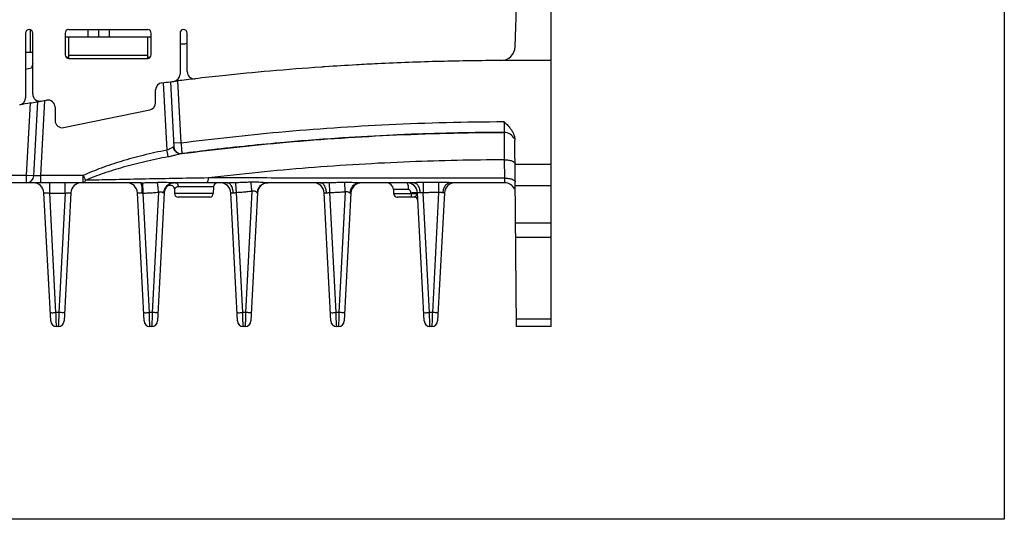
# Model space of a CAD drawing. Extents: x -1 to 1437, y 34 to 468.
# Tile 15 of 34: x 806 to 945, y 35 to 105. Entities that reach past the tile are written whole.
import ezdxf

# ---------------------------------------------------------------- set-up
doc = ezdxf.new("R2010")
doc.units = 0
doc.header["$LTSCALE"] = 23.1
doc.header["$MEASUREMENT"] = 0
doc.layers.get('0').update_dxf_attribs({"linetype": 'CONTINUOUS'})

msp = doc.modelspace()

# ---------------------------------------------------------------- linework, layer by layer
at = {"color": 7}
for p, q in [((944.9120789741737, 443.3330282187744), (944.9120789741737, 35.06374643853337)), ((944.9120789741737, 35.06374643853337), (471.8265936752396, 35.06374643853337))]:
    msp.add_line(p, q, dxfattribs=at)
at = {"color": 7, "linetype": 'Continuous'}
for p, q in [((875.956830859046, 101.6486317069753), (877.2688569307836, 139.2201426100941)), ((881.0331517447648, 62.23480686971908), (881.0331517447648, 140.1973068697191)), ((806.9342302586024, 103.544806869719), (806.9342302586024, 94.44285173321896)), ((807.606651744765, 100.811056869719), (807.606651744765, 104.012590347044)), ((807.9467302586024, 94.982627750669), (807.9467302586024, 103.544806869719)), ((812.5029802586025, 103.544806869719), (812.5029802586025, 100.507306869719)), ((812.5029802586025, 103.038556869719), (824.6529802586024, 103.038556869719)), ((813.0092302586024, 104.051056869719), (824.1467302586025, 104.051056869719)), ((813.0092302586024, 100.0010568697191), (813.0092302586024, 103.038556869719)), ((815.7775267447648, 103.038556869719), (815.7775267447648, 104.051056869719)), ((817.2456517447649, 103.038556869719), (817.2456517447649, 104.051056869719)), ((818.7644017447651, 103.038556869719), (818.7644017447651, 104.051056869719)), ((824.1467302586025, 100.0010568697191), (824.1467302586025, 103.038556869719)), ((824.6529802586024, 100.507306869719), (824.6529802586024, 103.544806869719)), ((828.7029802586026, 103.544806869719), (828.7029802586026, 97.76595593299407)), ((829.7154802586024, 98.12974404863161), (829.7154802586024, 103.544806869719)), ((807.9467302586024, 100.811056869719), (806.9342302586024, 100.811056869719)), ((813.0092302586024, 100.1039052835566), (812.719239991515, 100.1039052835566)), ((824.1467302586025, 100.4060568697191), (813.0092302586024, 100.4060568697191)), ((813.0092302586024, 100.0010568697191), (824.1467302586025, 100.0010568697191)), ((824.4365369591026, 100.1039052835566), (824.1467302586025, 100.1039052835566)), ((807.9467302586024, 99.25985542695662), (807.7771245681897, 98.62687837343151)), ((881.0331517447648, 99.69707509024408), (874.0389819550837, 99.69707509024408)), ((826.3515234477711, 96.56155576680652), (826.8490534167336, 87.06811842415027)), ((827.3570119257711, 96.7041862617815), (827.8374702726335, 87.53649487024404)), ((828.3643742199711, 96.82873277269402), (828.82201059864, 88.09651132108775)), ((825.2604802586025, 93.7390205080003), (825.2604802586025, 95.54640880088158)), ((807.080415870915, 83.49730686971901), (807.6160960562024, 93.71869370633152)), ((808.0915282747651, 83.44431671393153), (808.6394420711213, 93.89913475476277)), ((809.1063427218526, 83.4796363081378), (809.6617016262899, 94.0765154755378)), ((811.0854802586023, 93.11990145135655), (811.0854802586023, 91.24030815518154)), ((812.30193784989, 90.24856345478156), (824.4519378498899, 92.74727580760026)), ((828.82201059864, 88.09651132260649), (827.8108981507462, 88.04352116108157)), ((876.1473708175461, 62.23480686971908), (875.9184005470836, 88.47220109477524)), ((828.9783370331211, 86.58533096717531), (828.9783412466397, 86.58524061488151)), ((874.4200058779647, 85.70488092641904), (874.4425825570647, 83.12914382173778)), ((875.9476782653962, 85.11730686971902), (881.0331517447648, 85.11730686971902)), ((807.080415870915, 83.49730686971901), (741.7968827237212, 83.49730686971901)), ((807.080415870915, 82.48480686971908), (807.080415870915, 83.49730686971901)), ((808.0915282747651, 83.44431671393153), (807.080415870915, 83.49730686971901)), ((815.0544130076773, 83.4796363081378), (809.1063427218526, 83.4796363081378)), ((809.1063427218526, 82.48480686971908), (809.1063427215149, 83.4796363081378)), ((815.0536156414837, 82.48480686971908), (815.0536156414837, 83.4796363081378)), ((823.1697505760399, 82.48480686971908), (741.7968827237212, 82.48480686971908)), ((810.3377158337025, 81.01906048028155), (810.3377158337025, 82.48480686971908)), ((812.5098376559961, 81.01906048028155), (812.5098376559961, 82.48480686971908)), ((823.5000437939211, 81.02234333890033), (823.475314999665, 82.48612450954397)), ((835.3425204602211, 82.48480686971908), (827.8492238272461, 82.48480686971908)), ((833.425177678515, 81.89850632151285), (828.4793215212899, 81.89850831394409)), ((833.4251776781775, 81.89850631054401), (833.3919987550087, 80.94838626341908)), ((848.4607457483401, 82.48480686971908), (841.0623709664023, 82.48480686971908)), ((849.820834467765, 81.10266192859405), (849.763491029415, 82.51824740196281)), ((861.694422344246, 82.48480686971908), (854.0500021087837, 82.48480686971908)), ((862.9638114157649, 82.50379380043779), (862.9851995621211, 81.06707333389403)), ((865.1411662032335, 82.517334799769), (865.1640991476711, 81.10037458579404)), ((874.4650980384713, 82.48480686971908), (866.8513481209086, 82.48480686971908)), ((875.9741861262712, 82.07980686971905), (881.0331517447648, 82.07980686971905)), ((810.4722981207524, 63.0024147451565), (809.5266978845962, 81.04554210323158)), ((811.2197348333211, 64.18913538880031), (810.3377158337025, 81.01906048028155)), ((810.3377158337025, 81.01906048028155), (812.5098376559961, 81.01906048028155)), ((812.5098376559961, 81.01906048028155), (811.6278186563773, 64.18913538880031)), ((813.3208556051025, 81.04554210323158), (812.3752553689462, 63.0024147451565)), ((823.6347981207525, 63.0024147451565), (822.6891978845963, 81.04554210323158)), ((824.382234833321, 64.18913538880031), (823.5000437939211, 81.02234319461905)), ((825.67932284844, 81.15234589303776), (824.7903186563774, 64.18913538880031)), ((826.4833556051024, 81.04554210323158), (825.5377553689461, 63.0024147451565)), ((827.90855038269, 81.5785084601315), (827.9305547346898, 80.94838626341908)), ((833.3919987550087, 80.94838626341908), (827.9305547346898, 80.94838626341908)), ((836.7972981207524, 63.0024147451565), (835.8516978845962, 81.04554210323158)), ((837.5447348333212, 64.18913538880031), (836.6575754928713, 81.11714402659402)), ((838.8500478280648, 81.30928785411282), (837.9528186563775, 64.18913538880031)), ((839.6458556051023, 81.04554210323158), (838.700255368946, 63.0024147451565)), ((849.9597981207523, 63.0024147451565), (849.0141978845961, 81.04554210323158)), ((850.7072348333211, 64.18913538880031), (849.820834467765, 81.10266192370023)), ((852.007236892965, 81.20794917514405), (851.1153186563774, 64.18913538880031)), ((852.8083556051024, 81.04554210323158), (851.8627553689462, 63.0024147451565)), ((860.8973903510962, 81.50764261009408), (858.7922750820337, 81.50764234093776)), ((858.7922750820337, 81.50764234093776), (858.8118046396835, 80.94838898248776)), ((858.8118046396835, 80.94838898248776), (861.2705385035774, 80.94838906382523)), ((861.2705385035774, 80.94838906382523), (861.2674230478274, 81.02788768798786)), ((863.1222981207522, 63.0024147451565), (862.176697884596, 81.04554210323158)), ((863.8697348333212, 64.18913538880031), (862.9851995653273, 81.06707374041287)), ((865.1640991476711, 81.10037458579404), (864.2778186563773, 64.18913538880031)), ((865.9708556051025, 81.04554210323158), (865.0252553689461, 63.0024147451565)), ((832.863412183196, 80.45980686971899), (828.436496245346, 80.45980686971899)), ((832.886003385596, 80.45980686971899), (832.863412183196, 80.45980686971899)), ((859.3177465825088, 80.45980686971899), (859.3473977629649, 80.45980686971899)), ((861.7269464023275, 80.45980686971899), (859.3473977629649, 80.45980686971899)), ((876.0201330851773, 76.81480686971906), (881.0331517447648, 76.81480686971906)), ((876.03780499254, 74.78980686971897), (881.0331517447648, 74.78980686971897)), ((811.6278186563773, 64.18913538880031), (811.2197348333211, 64.18913538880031)), ((824.7903186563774, 64.18913538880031), (824.382234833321, 64.18913538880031)), ((837.9528186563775, 64.18913538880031), (837.5447348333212, 64.18913538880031)), ((851.1153186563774, 64.18913538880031), (850.7072348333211, 64.18913538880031)), ((864.2778186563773, 64.18913538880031), (863.8697348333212, 64.18913538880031)), ((881.0331517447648, 63.24730686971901), (876.1385348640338, 63.24730686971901)), ((811.5663654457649, 62.23480686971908), (811.2811880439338, 62.23480686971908)), ((824.7288654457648, 62.23480686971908), (824.4436880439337, 62.23480686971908)), ((837.8913654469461, 62.23480686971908), (837.6061880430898, 62.23480686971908)), ((851.053865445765, 62.23480686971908), (850.7686880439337, 62.23480686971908)), ((864.216365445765, 62.23480686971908), (863.9311880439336, 62.23480686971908)), ((881.0331517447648, 62.23480686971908), (876.1473708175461, 62.23480686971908))]:
    msp.add_line(p, q, dxfattribs=at)
for centre, radius, start, end in [((807.4404802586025, 103.544806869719), 0.50625, 0, 180), ((813.0092302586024, 103.544806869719), 0.50625, 90, 180), ((824.1467302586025, 103.544806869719), 0.50625, 0, 90), ((829.2092302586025, 103.544806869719), 0.50625, 0, 180), ((873.9330644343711, 101.719303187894), 2.025, 270.2247683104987, 357.9999999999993), ((813.0092302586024, 100.507306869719), 0.50625, 180, 270), ((824.1467302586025, 100.507306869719), 0.50625, 270, 0), ((827.6904802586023, 97.76595593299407), 1.0125, 277.0548859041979, 0), ((830.7279802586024, 98.12974404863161), 1.0125, 180, 276.6041335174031), ((826.2729802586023, 95.54640880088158), 1.0125, 97.30365000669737, 180), ((805.9217302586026, 94.44285173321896), 1.0125, 280.3038814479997, 0), ((808.9592302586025, 94.982627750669), 1.0125, 180, 279.8491127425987), ((810.0729802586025, 93.11990145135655), 1.0125, 0, 99.73369932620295), ((824.2479802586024, 93.7390205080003), 1.0125, 281.6211553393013, 0), ((812.0979802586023, 91.24030815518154), 1.0125, 180, 281.6211553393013), ((874.4032596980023, 88.05200652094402), 1.51875, 22.91690434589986, 90.16750636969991), ((828.8486139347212, 87.58939684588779), 1.0125133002, 183.0002034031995, 277.3612897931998), ((807.080415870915, 83.49730686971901), 1.0125, 270, 357.0000000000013), ((808.0100454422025, 80.96605686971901), 1.5187394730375, 3.000031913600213, 90.00060977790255), ((814.8375242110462, 80.96605686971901), 1.51875, 90, 177.0000000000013), ((821.1725454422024, 80.96605686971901), 1.5187394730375, 3.000031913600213, 90.00060977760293), ((828.0000242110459, 80.96605686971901), 1.51875, 90, 177.0000000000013), ((834.0323076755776, 81.87730686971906), 0.6074999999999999, 90, 178.0001890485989), ((834.3350454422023, 80.96605686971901), 1.5187394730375, 3.000031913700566, 90.00060977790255), ((841.162524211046, 80.96605686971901), 1.51875, 90, 177.0000000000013), ((847.4975454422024, 80.96605686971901), 1.5187394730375, 3.000031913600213, 90.00060977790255), ((854.3250242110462, 80.96605686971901), 1.51875, 90, 177.0000000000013), ((857.780391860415, 81.47230686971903), 1.0125, 1.999984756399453, 89.99955983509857), ((860.6600292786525, 80.96605686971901), 1.51875, 2.999999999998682, 90), ((867.4875089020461, 80.96605686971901), 1.518740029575, 89.99942245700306, 176.9999697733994), ((874.4650978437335, 80.96605686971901), 1.51875, 22.87499862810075, 89.99999048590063), ((828.436496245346, 80.96605686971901), 0.50625, 182.0003098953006, 270), ((832.8860572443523, 80.96605686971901), 0.50625, 270, 357.9996901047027), ((859.3177462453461, 80.96605686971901), 0.50625, 182.0000019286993, 270), ((861.7269798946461, 79.95359046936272), 0.50625, 2.999996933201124, 90.00379080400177), ((811.2811880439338, 63.04480686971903), 0.8099999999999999, 182.9999999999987, 270), ((811.5663654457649, 63.04480686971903), 0.8099999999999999, 270, 357.0000000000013), ((824.4436880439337, 63.04480686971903), 0.8099999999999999, 182.9999999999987, 270), ((824.7288654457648, 63.04480686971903), 0.8099999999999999, 270, 357.0000000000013), ((837.6061880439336, 63.04480686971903), 0.8099999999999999, 182.9999999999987, 270), ((837.89136547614, 63.04480744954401), 0.8099999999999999, 269.9999978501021, 356.9999589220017), ((850.7686880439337, 63.04480686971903), 0.8099999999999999, 182.9999999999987, 270), ((851.053865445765, 63.04480686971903), 0.8099999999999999, 270, 357.0000000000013), ((863.9311880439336, 63.04480686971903), 0.8099999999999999, 182.9999999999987, 270), ((864.216365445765, 63.04480686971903), 0.8099999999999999, 270, 357.0000000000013)]:
    msp.add_arc(centre, radius, start, end, dxfattribs=at)
for points, start_tangent, end_tangent in [([(829.2021212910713, 101.9966536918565), (828.7013709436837, 101.999351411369)], (-0.9929690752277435, -0.1183740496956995), (-0.9917141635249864, 0.1284640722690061)), ([(829.7145954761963, 102.057405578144), (829.2021212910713, 101.9966536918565)], (-0.9931236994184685, -0.1170697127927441), (-0.992969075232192, -0.1183740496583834)), ([(807.77712456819, 98.62687837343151), (806.9334624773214, 98.42644269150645)], (-0.9739702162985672, -0.2266760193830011), (-0.9718367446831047, -0.2356551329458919)), ([(849.1281309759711, 98.80295962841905), (848.6306109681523, 98.76880591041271), (841.4306500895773, 98.20251706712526), (834.6854516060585, 97.54927001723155), (830.8429274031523, 97.12378893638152)], (-0.997695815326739, -0.06784585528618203), (-0.9933640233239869, -0.1150126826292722)), ([(853.5728333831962, 99.07960511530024), (849.1281309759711, 98.80295962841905)], (-0.9984085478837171, -0.0563947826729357), (-0.9976958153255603, -0.06784585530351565)), ([(873.9410083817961, 99.69431876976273), (865.3958258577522, 99.56674685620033), (856.5347930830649, 99.2355587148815), (853.5728333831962, 99.07960511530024)], (-0.9999923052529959, -0.003922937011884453), (-0.9984085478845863, -0.05639478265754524)), ([(826.1442633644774, 96.55069372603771), (827.3570119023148, 96.70418625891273)], (0.9918863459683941, 0.1271277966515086), (0.9922821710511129, 0.1240003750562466)), ([(827.3570119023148, 96.70418625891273), (827.8148355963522, 96.761121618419)], (0.9922821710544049, 0.1240003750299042), (0.9924289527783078, 0.1228200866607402)), ([(828.0533368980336, 96.79056283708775), (828.1429124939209, 96.80158153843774), (828.3643742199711, 96.82873277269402)], (0.9925048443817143, 0.1222052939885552), (0.992603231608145, 0.1214035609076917)), ([(830.8429274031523, 97.12378893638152), (828.3643742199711, 96.82873277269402)], (-0.9933640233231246, -0.1150126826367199), (-0.9926032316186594, -0.1214035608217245)), ([(807.6160960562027, 93.71869370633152), (806.10283426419, 93.44668026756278)], (-0.9845745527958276, -0.1749655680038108), (-0.9838729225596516, -0.1788688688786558)), ([(807.6160960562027, 93.71869370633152), (808.4934726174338, 93.8735696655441), (808.6394420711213, 93.89913475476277)], (0.9845745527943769, 0.1749655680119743), (0.9850399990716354, 0.1723258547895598)), ([(808.6394420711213, 93.89913475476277), (808.6956656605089, 93.90896641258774), (808.8596629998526, 93.93759542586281), (809.1093925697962, 93.98105132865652)], (0.9850399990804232, 0.1723258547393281), (0.9852513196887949, 0.1711135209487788)), ([(809.1324225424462, 93.98505034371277), (809.5170816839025, 94.05163260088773), (809.9017977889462, 94.11782570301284)], (0.985261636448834, 0.1710541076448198), (0.9856041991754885, 0.16906910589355)), ([(828.8220105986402, 88.09651132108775), (842.6498367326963, 89.61339196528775), (858.1456753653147, 90.68027175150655), (874.3767529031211, 91.08944340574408)], (0.9917680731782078, 0.128047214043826), (0.9999955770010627, 0.002974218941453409)), ([(874.3767529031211, 91.08944340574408), (874.8043521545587, 90.66081164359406), (875.1840866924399, 90.23422125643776), (875.4971038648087, 89.797998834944), (875.7287939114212, 89.35165523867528), (875.869854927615, 88.90454184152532), (875.9184023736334, 88.47199178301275)], (0.7133079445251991, -0.7008507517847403), (0.008758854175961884, -0.9999616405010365)), ([(874.3767525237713, 91.08944340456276), (874.3801535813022, 90.85470885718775), (874.3837729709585, 90.60510711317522), (874.3874231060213, 90.35365051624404), (874.390848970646, 90.11793687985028), (874.3938071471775, 89.91464889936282), (874.3961221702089, 89.75566084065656), (874.3977040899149, 89.64705354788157), (874.3985638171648, 89.5880523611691), (874.3988178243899, 89.57075198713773)], (0.01447590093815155, -0.9998952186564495), (0.0147230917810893, -0.9998916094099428)), ([(828.9783370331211, 86.58533096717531), (842.7619178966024, 88.09856752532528), (858.2156007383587, 89.16312804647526), (874.398819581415, 89.57075003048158)], (0.991754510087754, 0.1281522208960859), (0.9999957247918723, 0.002924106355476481)), ([(858.6922365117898, 89.18480978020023), (851.6219011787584, 88.78881837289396)], (-0.9989329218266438, -0.04618460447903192), (-0.9978428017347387, -0.06564863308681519)), ([(874.398808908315, 89.57074602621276), (861.322764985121, 89.2968749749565), (858.6922365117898, 89.18480978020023)], (-0.9999957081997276, -0.00292977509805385), (-0.9989329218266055, -0.04618460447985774)), ([(874.3988076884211, 89.57074463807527), (874.3983093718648, 89.54804753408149), (874.3981553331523, 89.46572103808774), (874.398508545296, 89.30595773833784), (874.399487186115, 89.05762691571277), (874.4011470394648, 88.71823407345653), (874.403470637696, 88.29499530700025), (874.4063663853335, 87.80444429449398), (874.4096789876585, 87.27059348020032), (874.4132080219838, 86.72219446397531), (874.4167286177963, 86.18996330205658), (874.4200058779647, 85.70488092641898)], (-0.02900436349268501, -0.9995792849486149), (0.006817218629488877, -0.999976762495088)), ([(827.6973349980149, 87.4827789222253), (827.5530203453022, 87.40629981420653), (827.35777045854, 87.29883212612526)], (-0.8947972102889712, -0.4464727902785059), (-0.8801864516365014, -0.4746280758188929)), ([(827.7904355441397, 87.52086319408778), (827.6973349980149, 87.4827789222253)], (-0.9667441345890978, -0.2557455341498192), (-0.8947972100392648, -0.4464727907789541)), ([(827.8960809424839, 87.12326741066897), (827.7904101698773, 87.52086172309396)], (-0.4399000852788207, 0.8980467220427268), (-0.06457116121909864, 0.9979131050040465)), ([(827.8374751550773, 87.53640170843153), (827.7904355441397, 87.52086319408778)], (0.05278374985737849, -0.9986059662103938), (-0.9658353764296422, -0.2591563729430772)), ([(828.8220106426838, 88.09651132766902), (828.8702785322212, 87.62965137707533), (828.9138305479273, 87.20862634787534), (828.9484522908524, 86.87414789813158), (828.9706556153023, 86.65957469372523), (828.9783364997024, 86.58533671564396)], (0.1026840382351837, -0.9947140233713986), (0.1029142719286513, -0.9946902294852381)), ([(843.4003240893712, 88.15413233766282), (833.2475670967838, 87.11024183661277), (828.9783508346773, 86.58482222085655)], (-0.9960956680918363, -0.08828034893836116), (-0.9917722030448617, -0.1280152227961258)), ([(851.6219011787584, 88.78881837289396), (847.2336159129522, 88.4734141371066), (843.4003240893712, 88.15413233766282)], (-0.9978428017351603, -0.06564863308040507), (-0.9960956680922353, -0.08828034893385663)), ([(826.8490534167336, 87.06811842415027), (823.505480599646, 86.33197728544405), (820.4237033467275, 85.49265316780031), (817.6038067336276, 84.5451558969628), (815.0544130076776, 83.4796363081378)], (-0.9811296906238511, -0.1933507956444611), (-0.9058286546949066, -0.4236442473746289)), ([(827.0378204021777, 86.12375705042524), (823.7294246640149, 85.43172383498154), (820.6805896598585, 84.65239712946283), (817.8916508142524, 83.78287784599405), (815.3689245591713, 82.81513954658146)], (-0.9826793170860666, -0.1853142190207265), (-0.9194936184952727, -0.3931049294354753)), ([(827.35777045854, 87.29883212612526), (827.1175707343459, 87.17749167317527), (826.8490534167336, 87.06811842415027)], (-0.8801864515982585, -0.4746280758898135), (-0.9457827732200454, -0.3247998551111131)), ([(827.0378183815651, 86.12376729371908), (826.9984144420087, 86.31688137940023), (826.9313538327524, 86.65237135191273), (826.8490534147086, 87.06811833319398)], (-0.206216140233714, 0.9785064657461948), (-0.1934570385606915, 0.981108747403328)), ([(828.4311279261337, 86.46422510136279), (828.04787464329, 86.3596733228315), (827.5722882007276, 86.23849217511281), (827.0378204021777, 86.12375705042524)], (-0.9649132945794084, -0.2625687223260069), (-0.9827162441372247, -0.1851182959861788)), ([(828.4919275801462, 86.60641472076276), (828.1435644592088, 86.80066609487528), (827.8960809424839, 87.12326741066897)], (-0.9559377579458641, 0.2935694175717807), (-0.4399000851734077, 0.8980467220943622)), ([(828.7097395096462, 86.53724551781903), (828.4311279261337, 86.46422510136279)], (-0.9710098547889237, -0.2390394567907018), (-0.964913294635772, -0.2625687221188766)), ([(828.8835520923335, 86.57264165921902), (828.4919275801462, 86.60641472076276)], (-0.9917399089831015, -0.1282651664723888), (-0.9559377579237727, 0.2935694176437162)), ([(828.883558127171, 86.57259512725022), (828.7097395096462, 86.53724551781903)], (-0.9913517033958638, -0.1312318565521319), (-0.9710098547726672, -0.2390394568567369)), ([(828.97834124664, 86.58524061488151), (828.9545014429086, 86.58194709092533), (828.8835617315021, 86.57257447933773)], (-0.9902117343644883, -0.1395733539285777), (-0.9914756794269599, -0.1302918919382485)), ([(828.9783508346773, 86.58482222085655), (828.8835617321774, 86.57257447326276)], (-0.9917722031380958, -0.1280152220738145), (-0.9917386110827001, -0.1282752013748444)), ([(874.4200058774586, 85.70488109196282), (861.0979757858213, 85.41893832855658), (846.7891486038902, 84.55979316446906), (832.7238323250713, 83.15410060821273)], (-0.9999957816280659, -0.002904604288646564), (-0.9928895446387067, -0.1190392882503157)), ([(874.4200058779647, 85.70488092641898), (875.0026941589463, 85.6683134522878), (875.4977055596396, 85.55299500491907), (875.8294458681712, 85.37653610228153), (875.9472543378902, 85.16588414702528)], (0.9999537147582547, 0.009621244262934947), (0.008726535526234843, -0.9999619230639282)), ([(809.1063427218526, 83.4796363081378), (808.8424759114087, 83.46649899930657), (808.5976107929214, 83.45548122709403), (808.3878012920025, 83.44734276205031), (808.2268527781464, 83.44259658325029), (808.1258904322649, 83.4415647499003), (808.0915282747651, 83.44431671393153)], (-0.9986526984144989, -0.05189207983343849), (0.05533686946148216, 0.9984677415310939)), ([(815.0536156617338, 83.47963640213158), (815.1697551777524, 83.23285577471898), (815.2771975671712, 83.00567772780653), (815.3679605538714, 82.81498013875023)], (0.3756943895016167, -0.9267436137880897), (0.3696309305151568, -0.9291786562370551)), ([(815.3679605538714, 82.81498013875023), (815.27757074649, 82.63636035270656), (815.17005445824, 82.52343141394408), (815.0536156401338, 82.48480686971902)], (-0.35766648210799, -0.9338493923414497), (-0.9999999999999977, 6.837528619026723e-08)), ([(832.7238323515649, 83.15410038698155), (827.7825230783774, 83.06997578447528), (823.2496613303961, 82.98438826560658), (819.1148237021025, 82.89881285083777), (815.3689245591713, 82.81513954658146)], (-0.9998709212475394, -0.01606676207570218), (-0.9997290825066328, -0.02327577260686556)), ([(823.1697491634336, 82.48481753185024), (823.3198312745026, 82.48519972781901), (823.4753149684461, 82.48612641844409)], (0.9999999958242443, 9.138660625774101e-05), (0.9999755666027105, 0.006990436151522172)), ([(823.38470826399, 81.02978209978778), (823.3658302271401, 81.59113075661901), (823.31865580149, 82.06227501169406), (823.2499925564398, 82.3752255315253), (823.1697490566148, 82.48482141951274)], (-0.005950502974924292, 0.99998229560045), (-0.9999999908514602, 0.0001352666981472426)), ([(823.4753149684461, 82.48612641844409), (824.1541076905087, 82.4950088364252), (824.8400204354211, 82.51228124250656), (825.5326536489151, 82.53812124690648)], (0.9999758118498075, 0.00695526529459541), (0.9990568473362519, 0.04342137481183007)), ([(825.5326536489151, 82.53812124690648), (826.1033183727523, 82.55342082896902), (826.602488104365, 82.54793750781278), (827.0204344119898, 82.52948539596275), (827.3616754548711, 82.50807901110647), (827.6358284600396, 82.49134773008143)], (0.9990427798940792, 0.04374384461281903), (0.9986736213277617, -0.05148784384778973)), ([(825.6793228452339, 81.15234505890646), (825.6174585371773, 81.74786674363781), (825.5657397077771, 82.23660994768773), (825.5326547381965, 82.538110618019)], (-0.1025662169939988, 0.9947261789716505), (-0.1142457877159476, 0.9934525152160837)), ([(826.4315985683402, 81.05910242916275), (826.5634120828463, 81.61112047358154), (826.8761771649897, 82.07235594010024), (827.3258770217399, 82.37789717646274), (827.8492234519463, 82.484744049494)], (0.0573069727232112, 0.9983566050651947), (0.9999999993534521, -3.595964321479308e-05)), ([(826.8360336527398, 81.94162456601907), (826.8889328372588, 81.99706853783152)], (0.6423856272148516, 0.7663815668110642), (0.7347976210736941, 0.6782864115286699)), ([(826.8889328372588, 81.99706853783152), (827.0543446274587, 82.10628966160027), (827.3226901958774, 82.15853462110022), (827.5886417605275, 82.08683754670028), (827.7938680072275, 81.90746556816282), (827.897105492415, 81.67175529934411), (827.9087521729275, 81.57264952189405)], (0.734797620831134, 0.6782864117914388), (0.03475279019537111, -0.9993959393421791)), ([(827.6358284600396, 82.49134773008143), (827.849222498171, 82.48480627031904)], (0.998673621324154, -0.05148784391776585), (0.9999999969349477, 7.829498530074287e-05)), ([(828.4793215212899, 81.89850831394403), (828.3381823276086, 81.8820823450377), (828.2043945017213, 81.83439570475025), (828.0851193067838, 81.76072959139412), (827.989222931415, 81.67354468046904), (827.9266591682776, 81.59803687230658), (827.909649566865, 81.57412798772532), (827.9089710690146, 81.57309146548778)], (-0.9999999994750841, 3.24011129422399e-05), (0.5406912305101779, -0.8412211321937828)), ([(828.0000242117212, 82.48480686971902), (828.2349683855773, 82.4069167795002)], (1, -3.408829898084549e-09), (0.8195863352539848, -0.5729557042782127)), ([(828.2349683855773, 82.4069167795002), (828.4096673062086, 82.19321831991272), (828.47932151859, 81.89850831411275)], (0.8195863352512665, -0.5729557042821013), (0.02756022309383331, -0.999620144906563)), ([(832.4926355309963, 82.48478688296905), (832.5902106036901, 82.56806877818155), (832.6717364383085, 82.80412252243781), (832.7238121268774, 83.15413040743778)], (0.9999998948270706, 0.0004586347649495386), (0.08710768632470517, 0.9961989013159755)), ([(874.4425825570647, 83.12914382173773), (862.444487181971, 83.13148590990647), (851.7065516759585, 83.13693155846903), (842.12419602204, 83.1444337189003), (832.7238323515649, 83.15410038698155)], (-0.9999999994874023, 3.201867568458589e-05), (-0.9999993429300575, 0.001146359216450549)), ([(836.2016529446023, 81.05470636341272), (836.1224195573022, 81.6081559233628), (835.9330213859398, 82.07090108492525), (835.6602159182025, 82.37757511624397), (835.3425424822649, 82.48485767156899)], (-0.0331303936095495, 0.9994510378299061), (-0.9999999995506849, 2.997716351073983e-05)), ([(835.3425425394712, 82.48480746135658), (835.6905208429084, 82.49188900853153), (836.0981697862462, 82.5078875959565), (836.5649580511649, 82.524040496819)], (0.9999998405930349, 0.0005646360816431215), (0.9996455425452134, 0.02662309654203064)), ([(836.5649580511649, 82.524040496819), (837.3044864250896, 82.54594425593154), (838.0168127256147, 82.57168450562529), (838.7019045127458, 82.6008978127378)], (0.999653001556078, 0.02634153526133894), (0.9989463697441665, 0.04589281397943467)), ([(836.6575754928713, 81.11714407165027), (836.6178456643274, 81.731887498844), (836.5850625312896, 82.22987678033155), (836.5649580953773, 82.52403980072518)], (-0.06401326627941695, 0.9979490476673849), (-0.07191602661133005, 0.9974106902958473)), ([(838.7019045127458, 82.6008978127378), (839.2916651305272, 82.61150661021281), (839.8230662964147, 82.59123173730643), (840.2632913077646, 82.55485809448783), (840.6088126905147, 82.51918091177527), (840.8769938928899, 82.49359559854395), (841.0623768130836, 82.48480742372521)], (0.9989133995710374, 0.04660493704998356), (0.999999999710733, -2.405274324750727e-05)), ([(838.8500478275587, 81.30928767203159), (838.7913347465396, 81.82986457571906), (838.7398363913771, 82.27899903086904), (838.70191970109, 82.60076104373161)], (-0.1113179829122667, 0.9937848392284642), (-0.1200186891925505, 0.9927716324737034)), ([(839.7461005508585, 81.6099931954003), (840.0660822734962, 82.07177699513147), (840.5264697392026, 82.377723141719), (841.0623769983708, 82.48471228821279)], (0.4085917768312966, 0.9127172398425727), (0.999999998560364, -5.365884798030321e-05)), ([(848.4607893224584, 82.48480761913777), (848.8307192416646, 82.49147200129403), (849.2658891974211, 82.50575057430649), (849.7634910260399, 82.51824748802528)], (0.9999998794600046, 0.0004909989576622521), (0.9998673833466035, 0.01628544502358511)), ([(849.3487181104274, 81.05550527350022), (849.26670192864, 81.60870205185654), (849.0709219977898, 82.07117991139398), (848.7890186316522, 82.37765497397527), (848.460789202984, 82.48486488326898)], (-0.03455287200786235, 0.9994028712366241), (-0.999999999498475, 3.167097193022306e-05)), ([(849.7634910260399, 82.51824748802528), (850.4925056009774, 82.53075750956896), (851.2143249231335, 82.54483905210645), (851.9289368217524, 82.56036174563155)], (0.9998729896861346, 0.01593751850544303), (0.9997404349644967, 0.02278294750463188)), ([(851.9289368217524, 82.56036174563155), (852.4557494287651, 82.56223060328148), (852.9493369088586, 82.54558537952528), (853.3960835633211, 82.51858244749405), (853.7639396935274, 82.49473507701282), (854.0500033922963, 82.48480492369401)], (0.999729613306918, 0.02325296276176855), (0.9999997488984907, -0.0007086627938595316)), ([(852.0072368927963, 81.20794906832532), (851.9752241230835, 81.77124937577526), (851.9478104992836, 82.2449192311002), (851.9289523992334, 82.56008470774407)], (-0.05632544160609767, 0.9984124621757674), (-0.06193353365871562, 0.99808027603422)), ([(852.7135069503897, 81.06107038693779), (852.8382332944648, 81.61246885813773), (853.1332007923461, 82.07305248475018), (853.5569692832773, 82.37811357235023), (854.0500031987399, 82.48479388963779)], (0.05518514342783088, 0.9984761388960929), (0.9999999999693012, -7.835659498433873e-06)), ([(860.6600292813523, 82.48480686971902), (860.7490027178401, 82.41107672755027), (860.82501681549, 82.20062950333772), (860.8770024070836, 81.8841198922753), (860.8973903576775, 81.50764261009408)], (1, -3.41702388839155e-09), (0.008191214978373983, -0.999966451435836)), ([(862.9638087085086, 82.50401292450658), (862.4873672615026, 82.4978439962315), (862.0633416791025, 82.4891755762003), (861.6944247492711, 82.48480659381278)], (-0.9999882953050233, -0.004838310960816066), (-0.9999998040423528, -0.000626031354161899)), ([(861.6944252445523, 82.48478670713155), (862.0056981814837, 82.3774746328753), (862.2729813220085, 82.07069212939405), (862.4585004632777, 81.60779562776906), (862.5360369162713, 81.0542045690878)], (0.9999999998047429, 1.976143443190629e-05), (0.03225456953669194, -0.9994796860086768)), ([(865.1411662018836, 82.51733488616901), (864.4163327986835, 82.51279015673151), (863.6905432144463, 82.50832561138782), (862.9638087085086, 82.50401292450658)], (-0.9999801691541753, -0.006297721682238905), (-0.9999832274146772, -0.005791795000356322)), ([(866.8513495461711, 82.48481218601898), (866.5999356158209, 82.48837890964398), (866.3056055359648, 82.49711312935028), (865.9658914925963, 82.5075801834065), (865.5774543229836, 82.51575621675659), (865.1411662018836, 82.51733488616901)], (-0.9999999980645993, -6.221576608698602e-05), (-0.999981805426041, -0.006032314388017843)), ([(866.8513495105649, 82.48482456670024), (866.4450444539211, 82.37805320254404), (866.0958683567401, 82.07275269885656), (865.8529148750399, 81.61184859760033), (865.7503425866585, 81.06014445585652)], (-0.9999999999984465, -1.762687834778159e-06), (-0.04503800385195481, -0.9989852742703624)), ([(874.4425731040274, 83.12913776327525), (875.0252345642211, 83.09256116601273), (875.5202174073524, 82.9772414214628), (875.851938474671, 82.80078770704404), (875.9697444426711, 82.5901442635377)], (0.9999539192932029, 0.009599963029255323), (0.008759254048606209, -0.9999616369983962)), ([(874.4425730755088, 83.129139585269), (874.4496920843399, 82.86695919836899), (874.4561980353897, 82.66130605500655), (874.4614834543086, 82.5301233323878), (874.4650983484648, 82.48480694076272)], (0.02536866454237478, -0.999678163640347), (0.999962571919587, -0.008651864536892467)), ([(809.5266978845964, 81.04554210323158), (809.5537804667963, 81.05650404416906), (809.6343103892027, 81.06131484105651), (809.7627391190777, 81.05966798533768), (809.9306548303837, 81.05163944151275), (810.1261888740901, 81.03782166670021), (810.3377158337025, 81.0190604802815)], (-0.05226405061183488, 0.9986333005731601), (0.9952578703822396, -0.09727163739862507)), ([(812.5098376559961, 81.0190604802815), (812.721082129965, 81.03779676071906), (812.9169530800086, 81.05164520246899), (813.0847011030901, 81.05966462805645), (813.2132845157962, 81.06131386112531), (813.2937322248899, 81.05651142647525), (813.3208556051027, 81.04554210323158)], (0.9952645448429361, 0.09720332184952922), (-0.05238468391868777, -0.9986269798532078)), ([(822.6891978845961, 81.04554210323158), (822.7215390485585, 81.0572193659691), (822.8171421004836, 81.06149829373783), (822.9682640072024, 81.05807377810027), (823.1628626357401, 81.04721170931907), (823.3847097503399, 81.0297825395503)], (-0.05226405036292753, 0.9986333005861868), (0.9961758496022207, -0.0873709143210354)), ([(823.3847097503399, 81.0297825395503), (823.4418595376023, 81.02545091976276), (823.5000437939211, 81.022343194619)], (0.9960250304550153, -0.08907378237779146), (0.9987793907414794, -0.04939360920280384)), ([(823.5000437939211, 81.022343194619), (824.2215950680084, 81.04455072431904), (824.9481835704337, 81.08774058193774), (825.6793228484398, 81.15234589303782)], (0.9998667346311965, 0.01632522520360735), (0.9947259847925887, 0.1025681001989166)), ([(825.6793228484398, 81.15234589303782), (825.885783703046, 81.20882773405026), (826.0565117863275, 81.20749222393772)], (0.9330772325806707, 0.3596760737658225), (0.9875351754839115, -0.1573984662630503)), ([(826.0565117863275, 81.20749222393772), (826.1917449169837, 81.16895114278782), (826.2961960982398, 81.11907184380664), (826.3750222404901, 81.07768409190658), (826.4316141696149, 81.05910140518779)], (0.9875351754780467, -0.1573984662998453), (0.9971656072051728, -0.07523796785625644)), ([(826.4316141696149, 81.05910140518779), (826.4705099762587, 81.05374435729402), (826.4697417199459, 81.04998601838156)], (0.9971944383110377, -0.07485487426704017), (-0.3103112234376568, -0.9506350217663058)), ([(835.851697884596, 81.04554210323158), (835.8748203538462, 81.0558802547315), (835.9438995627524, 81.06100195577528), (836.0548217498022, 81.0606000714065), (836.2016569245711, 81.05470677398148)], (-0.05226405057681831, 0.9986333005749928), (0.998591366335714, -0.05305924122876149)), ([(836.2016569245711, 81.05470677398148), (836.3365385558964, 81.06406028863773), (836.4885754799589, 81.09218744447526), (836.6575754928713, 81.11714402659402)], (0.9985691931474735, -0.05347491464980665), (0.9963106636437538, 0.08581993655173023)), ([(836.6575754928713, 81.11714402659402), (837.4174130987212, 81.1719028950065), (838.1482121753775, 81.23625436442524), (838.8500478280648, 81.30928785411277)], (0.9979541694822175, 0.06393336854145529), (0.9937654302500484, 0.1114911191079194)), ([(838.8500478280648, 81.30928785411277), (839.0584761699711, 81.35436975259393), (839.2373418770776, 81.31642305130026), (839.378453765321, 81.23333633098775), (839.4841768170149, 81.14724244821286), (839.5618522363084, 81.08274958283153), (839.6116460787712, 81.05745297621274)], (0.9243065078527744, 0.381650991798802), (0.9929627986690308, -0.1184266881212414)), ([(839.6116220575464, 81.05745448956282), (839.7461005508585, 81.6099931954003)], (0.05759924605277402, 0.9983397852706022), (0.408591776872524, 0.9127172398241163)), ([(839.6116460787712, 81.05745297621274), (839.637397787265, 81.05243990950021), (839.6365999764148, 81.0491493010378)], (0.9930030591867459, -0.1180886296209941), (-0.3631270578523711, -0.931739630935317)), ([(849.0141978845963, 81.04554210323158), (849.0362224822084, 81.05569173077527), (849.1021115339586, 81.06088356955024), (849.2081164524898, 81.060812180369), (849.3487224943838, 81.05550571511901)], (-0.05226405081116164, 0.9986333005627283), (0.9987040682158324, -0.05089385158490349)), ([(849.3487224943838, 81.05550571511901), (849.4864836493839, 81.0638882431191), (849.6440493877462, 81.08745675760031), (849.820834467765, 81.10266192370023)], (0.9986843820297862, -0.05127870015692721), (0.9998742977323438, 0.01585524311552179)), ([(849.820834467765, 81.10266192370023), (850.5576711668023, 81.13393749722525), (851.286463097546, 81.16914191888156), (852.007236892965, 81.207949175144)], (0.9992245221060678, 0.03937454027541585), (0.9984068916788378, 0.05642409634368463)), ([(852.007236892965, 81.207949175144), (852.1913206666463, 81.22910297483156), (852.3586741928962, 81.20015832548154)], (0.9684915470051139, 0.2490464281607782), (0.956293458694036, -0.2924086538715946)), ([(852.3586741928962, 81.20015832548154), (852.5059712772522, 81.14132451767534), (852.6240874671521, 81.0858146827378), (852.7135098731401, 81.06107017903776)], (0.9562934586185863, -0.2924086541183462), (0.9997736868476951, -0.02127381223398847)), ([(852.7135098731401, 81.06107017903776), (852.7844511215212, 81.05601152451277), (852.8083556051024, 81.04554210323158)], (0.9997167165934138, -0.02380097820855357), (-0.05238468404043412, -0.9986269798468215)), ([(861.2674230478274, 81.0278876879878), (861.2445803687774, 81.17792755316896), (861.1901107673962, 81.311548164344), (861.1089424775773, 81.41687721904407), (861.0084140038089, 81.48432601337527), (860.897390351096, 81.50764261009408)], (-0.03890926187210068, 0.9992427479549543), (-0.9999992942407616, -0.001188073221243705)), ([(862.1087097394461, 81.05280131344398), (861.9151200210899, 81.0520363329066), (861.6216571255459, 81.04334575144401), (861.267422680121, 81.02788756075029)], (-0.9819345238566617, -0.1892210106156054), (-0.998785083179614, -0.04927836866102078)), ([(861.2705385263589, 80.94838906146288), (861.2778618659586, 80.70279802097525), (861.2962296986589, 80.52471554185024), (861.3209318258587, 80.45980686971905)], (0.0034781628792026, -0.9999939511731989), (0.9999999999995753, -9.216448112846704e-07)), ([(861.2705384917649, 80.94838912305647), (861.5177935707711, 80.94277558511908), (861.7417669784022, 80.93864518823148)], (0.9996995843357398, -0.0245100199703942), (0.9999743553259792, -0.007161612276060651)), ([(861.9613392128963, 80.61551280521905), (861.8922019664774, 80.55588459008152), (861.8262905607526, 80.50446128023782), (861.7701641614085, 80.4707506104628), (861.7270018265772, 80.45980681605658)], (-0.7448285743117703, -0.6672558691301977), (-0.9999999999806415, 6.222309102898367e-06)), ([(861.7417669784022, 80.93864518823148), (861.9309068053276, 80.93619920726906), (862.0720457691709, 80.93560553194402), (862.1559145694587, 80.93683366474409), (862.1822523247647, 80.93956151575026)], (0.9999743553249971, -0.007161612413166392), (-0.05070148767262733, 0.9987138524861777)), ([(862.1582702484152, 80.83840347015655), (862.1260859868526, 80.78670825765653), (862.0813815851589, 80.73250184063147), (862.0256886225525, 80.67540782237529), (861.9613392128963, 80.61551280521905)], (-0.4520724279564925, -0.8919812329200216), (-0.7448285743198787, -0.6672558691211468)), ([(862.1766319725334, 81.04553867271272), (862.1087097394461, 81.05280131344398)], (-0.05213488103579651, 0.9986400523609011), (-0.9819345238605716, -0.1892210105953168)), ([(862.5360340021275, 81.0542042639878), (862.3855108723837, 81.0604642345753), (862.2716139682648, 81.0610683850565), (862.2005677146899, 81.05600966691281), (862.1766978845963, 81.04554210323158)], (-0.9985452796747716, 0.05391961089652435), (0.0523934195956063, -0.9986265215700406)), ([(862.9851995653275, 81.06707374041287), (862.8179674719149, 81.0667219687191), (862.668045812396, 81.05683144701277), (862.5360340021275, 81.0542042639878)], (-0.9982955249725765, 0.0583613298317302), (-0.998468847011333, 0.05531691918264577)), ([(865.1640991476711, 81.10037458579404), (864.4391157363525, 81.08901393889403), (863.7128207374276, 81.07785400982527), (862.9851995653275, 81.06707374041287)], (-0.9998760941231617, -0.01574155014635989), (-0.9998955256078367, -0.01445468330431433)), ([(865.7503428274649, 81.06014443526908), (865.6653144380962, 81.06578856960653), (865.5654731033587, 81.08222403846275), (865.4495879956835, 81.10056038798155), (865.3159866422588, 81.11029892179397), (865.1640991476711, 81.10037458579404)], (-0.9995863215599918, -0.02876083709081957), (-0.9900964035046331, -0.1403891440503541)), ([(865.9708556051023, 81.04554210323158), (865.9455953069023, 81.0562316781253), (865.8704259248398, 81.06118943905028), (865.7503428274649, 81.06014443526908)], (0.05229821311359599, 0.9986315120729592), (-0.9995874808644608, -0.02872051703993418)), ([(810.41084491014, 64.17501185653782), (810.472841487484, 64.16745494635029), (810.6482849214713, 64.1674848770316), (810.9105268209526, 64.17509710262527), (811.2197348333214, 64.18913538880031)], (0.05233595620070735, -0.9986295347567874), (0.9986328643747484, 0.05227238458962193)), ([(811.2811880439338, 62.23480686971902), (811.2795842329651, 62.28580737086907), (811.2740352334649, 62.46223312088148), (811.26414899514, 62.77660213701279), (811.2505898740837, 63.20777832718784), (811.2351075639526, 63.70015366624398), (811.2197348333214, 64.18913538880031)], (-0.03142894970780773, 0.999505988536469), (-0.03143336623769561, 0.9995058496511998)), ([(811.6278186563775, 64.18913538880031), (811.6124459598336, 63.7001536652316), (811.5969635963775, 63.20777832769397), (811.5834045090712, 62.77660213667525), (811.5735182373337, 62.46223312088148), (811.5679692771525, 62.28580737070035), (811.5663654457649, 62.23480686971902)], (-0.03143311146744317, -0.9995058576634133), (-0.03142962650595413, -0.9995059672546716)), ([(812.4367085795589, 64.17501185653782), (812.3747125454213, 64.1674549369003), (812.1992698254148, 64.16748481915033), (811.9370277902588, 64.17509703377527), (811.6278186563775, 64.1891353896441)], (-0.05233595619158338, -0.9986295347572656), (-0.9986328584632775, 0.05227249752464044)), ([(823.5733449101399, 64.17501185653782), (823.6353414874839, 64.16745494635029), (823.8107849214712, 64.1674848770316), (824.0730268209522, 64.17509710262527), (824.382234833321, 64.18913538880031)], (0.05233595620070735, -0.9986295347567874), (0.9986328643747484, 0.05227238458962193)), ([(824.4436880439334, 62.23480686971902), (824.4420841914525, 62.28580868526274), (824.4365351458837, 62.46223590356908), (824.4266489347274, 62.776604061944), (824.4130899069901, 63.20777729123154), (824.3976076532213, 63.70015082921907), (824.382234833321, 64.18913538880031)], (-0.03142895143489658, 0.9995059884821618), (-0.03143336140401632, 0.9995058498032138)), ([(824.7903186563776, 64.18913538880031), (824.7749458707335, 63.70015082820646), (824.759463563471, 63.20777729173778), (824.7459045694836, 62.77660406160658), (824.7360183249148, 62.46223590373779), (824.730469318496, 62.28580868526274), (824.7288654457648, 62.23480686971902)], (-0.03143310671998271, -0.9995058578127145), (-0.03142962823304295, -0.9995059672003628)), ([(825.5992085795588, 64.17501185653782), (825.5372125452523, 64.1674549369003), (825.3617698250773, 64.16748481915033), (825.099527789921, 64.17509703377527), (824.7903186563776, 64.1891353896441)], (-0.05233595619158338, -0.9986295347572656), (-0.9986328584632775, 0.05227249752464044)), ([(836.7358449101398, 64.17501185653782), (836.7978414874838, 64.16745494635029), (836.9732849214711, 64.1674848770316), (837.2355268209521, 64.17509710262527), (837.5447348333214, 64.18913538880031)], (0.05233595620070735, -0.9986295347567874), (0.9986328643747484, 0.05227238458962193)), ([(837.6061880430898, 62.23480686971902), (837.6050304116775, 62.27160253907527), (837.6010603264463, 62.39779785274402), (837.5938973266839, 62.6256340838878), (837.5837134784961, 62.94958486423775), (837.5712900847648, 63.34467865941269), (837.557874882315, 63.77118424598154), (837.5447348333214, 64.18913538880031)], (-0.03144401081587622, 0.9995055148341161), (-0.03143336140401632, 0.9995058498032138)), ([(837.9528186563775, 64.18913538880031), (837.9396786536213, 63.77118422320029), (837.926263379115, 63.344678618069), (837.9138400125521, 62.94958480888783), (837.9036561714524, 62.62563402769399), (837.8964931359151, 62.39779780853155), (837.8925231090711, 62.27160251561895), (837.8913654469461, 62.23480686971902)], (-0.03143310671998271, -0.9995058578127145), (-0.03144543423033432, -0.9995054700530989)), ([(838.7617085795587, 64.17501185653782), (838.6997125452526, 64.1674549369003), (838.5242698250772, 64.16748481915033), (838.2620277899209, 64.17509703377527), (837.9528186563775, 64.1891353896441)], (-0.05233595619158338, -0.9986295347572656), (-0.9986328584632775, 0.05227249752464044)), ([(849.8983449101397, 64.17501185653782), (849.9603414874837, 64.16745494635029), (850.135784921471, 64.1674848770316), (850.3980268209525, 64.17509710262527), (850.7072348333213, 64.18913538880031)], (0.05233595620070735, -0.9986295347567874), (0.9986328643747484, 0.05227238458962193)), ([(850.7686880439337, 62.23480686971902), (850.7670841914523, 62.28580868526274), (850.7615351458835, 62.46223590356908), (850.7516489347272, 62.776604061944), (850.7380899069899, 63.20777729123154), (850.7226076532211, 63.70015082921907), (850.7072348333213, 64.18913538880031)], (-0.03142895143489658, 0.9995059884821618), (-0.03143336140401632, 0.9995058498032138)), ([(851.1153186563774, 64.18913538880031), (851.0999458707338, 63.70015082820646), (851.0844635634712, 63.20777729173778), (851.0709045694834, 62.77660406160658), (851.061018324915, 62.46223590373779), (851.0554693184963, 62.28580868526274), (851.053865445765, 62.23480686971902)], (-0.03143310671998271, -0.9995058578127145), (-0.03142962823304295, -0.9995059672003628)), ([(851.9242085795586, 64.17501185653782), (851.8622125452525, 64.1674549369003), (851.6867698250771, 64.16748481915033), (851.4245277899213, 64.17509703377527), (851.1153186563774, 64.1891353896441)], (-0.05233595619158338, -0.9986295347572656), (-0.9986328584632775, 0.05227249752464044)), ([(863.0608449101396, 64.17501185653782), (863.1228414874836, 64.16745494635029), (863.2982849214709, 64.1674848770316), (863.5605268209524, 64.17509710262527), (863.8697348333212, 64.18913538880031)], (0.05233595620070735, -0.9986295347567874), (0.9986328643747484, 0.05227238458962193)), ([(863.9311880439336, 62.23480686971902), (863.9295841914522, 62.28580868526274), (863.9240351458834, 62.46223590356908), (863.9141489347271, 62.776604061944), (863.9005899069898, 63.20777729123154), (863.885107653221, 63.70015082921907), (863.8697348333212, 64.18913538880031)], (-0.03142895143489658, 0.9995059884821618), (-0.03143336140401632, 0.9995058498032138)), ([(864.2778186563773, 64.18913538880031), (864.2624458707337, 63.70015082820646), (864.2469635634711, 63.20777729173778), (864.2334045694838, 62.77660406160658), (864.223518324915, 62.46223590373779), (864.2179693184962, 62.28580868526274), (864.216365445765, 62.23480686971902)], (-0.03143310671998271, -0.9995058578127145), (-0.03142962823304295, -0.9995059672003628)), ([(865.0867085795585, 64.17501185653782), (865.0247125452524, 64.1674549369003), (864.8492698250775, 64.16748481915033), (864.5870277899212, 64.17509703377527), (864.2778186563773, 64.1891353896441)], (-0.05233595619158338, -0.9986295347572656), (-0.9986328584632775, 0.05227249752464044))]:
    msp.add_spline(points, degree=3, dxfattribs=dict(at, start_tangent=start_tangent, end_tangent=end_tangent))

doc.saveas('drawing.dxf')
